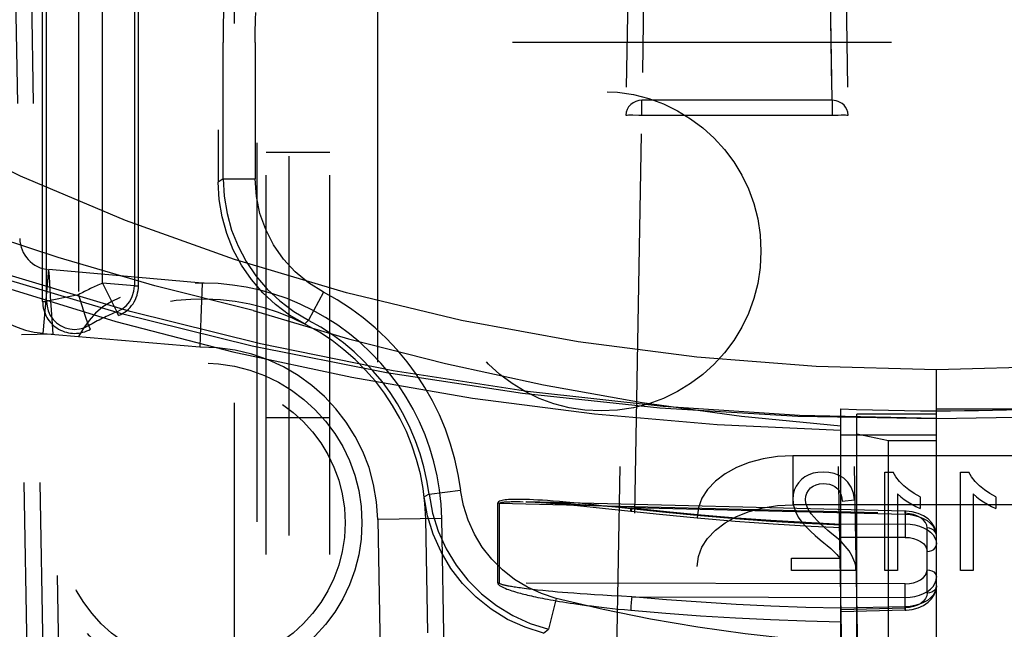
# Model space of a CAD drawing. Header units: inches. Extents: x 0 to 85, y 0 to 55.
# Tile 66 of 115: x 59.9 to 61.1, y 19.8 to 20.6. Entities that reach past the tile are written whole.
import ezdxf

# ---------------------------------------------------------------- set-up
doc = ezdxf.new("R2010")
doc.units = ezdxf.units.IN
doc.header["$LTSCALE"] = 4.675
doc.header["$MEASUREMENT"] = 0
doc.linetypes.add('HIDDEN', pattern=[0.2, 0.1, -0.1])
doc.layers.get('0').update_dxf_attribs({"linetype": 'CONTINUOUS'})
for name, color, linetype in [('_142005', 7, 'CONTINUOUS'), ('_15875', 7, 'CONTINUOUS'), ('_99949', 7, 'CONTINUOUS'), ('DEFAULT_2', 8, 'HIDDEN')]:
    doc.layers.add(name, color=color, linetype=linetype)

msp = doc.modelspace()

# ---------------------------------------------------------------- linework, layer by layer
at = {"color": 6, "linetype": 'Continuous'}
for p, q in [((61.0654, 20.081), (61.0654, 20.1413)), ((60.8942, 20.084), (61.0654, 20.0811))]:
    msp.add_line(p, q, dxfattribs=at)
at = {"color": 7, "linetype": 'Continuous'}
msp.add_line((61.0654, 18.6574), (61.0654, 20.081), dxfattribs=at)
at = {"color": 6, "linetype": 'Continuous'}
for points in [[(61.0654, 20.1413), (60.9169, 20.1452), (60.7697, 20.1566), (60.6236, 20.1756), (60.4794, 20.2021), (60.3379, 20.2359), (60.1997, 20.277), (60.0654, 20.3251), (59.9356, 20.3799), (59.811, 20.4414), (59.6919, 20.5091), (59.5794, 20.5826), (59.4731, 20.6621)], [(59.4463, 20.4416), (59.5929, 20.3738), (59.7438, 20.3127), (59.8994, 20.2584), (60.0588, 20.2111), (60.2215, 20.1709), (60.387, 20.138), (60.5547, 20.1125), (60.7241, 20.0945), (60.8942, 20.084)]]:
    msp.add_lwpolyline(points, dxfattribs=at)
at = {"color": 7, "linetype": 'Continuous'}
msp.add_lwpolyline([(61.0654, 20.081), (60.8965, 20.0847), (60.7281, 20.0958), (60.5608, 20.1143), (60.3952, 20.1401), (60.2318, 20.173), (60.0711, 20.2131), (59.9136, 20.2602), (59.76, 20.3141), (59.6106, 20.3746)], dxfattribs=at)
at = {"layer": '_142005', "color": 8, "linetype": 'HIDDEN'}
for p, q in [((59.963, 20.2255), (59.963, 21.7047)), ((59.9678, 20.2255), (59.9678, 21.6485)), ((60.0072, 21.6403), (60.0072, 20.2337)), ((60.0763, 21.6293), (60.0763, 20.2447)), ((60.0811, 20.2447), (60.0811, 21.6293)), ((60.0369, 20.2479), (60.0369, 21.626)), ((60.1796, 21.3718), (60.1796, 20.3726)), ((60.1992, 21.0356), (60.1993, 19.3143)), ((60.7107, 20.9752), (60.702, 20.4733)), ((60.9367, 20.4733), (60.9279, 20.9752)), ((60.691, 20.957), (60.658, 19.0642)), ((60.6771, 19.0298), (60.7107, 20.957)), ((60.9279, 20.957), (60.9624, 18.9796)), ((60.9476, 20.957), (60.9818, 18.9994)), ((59.9237, 20.937), (59.9563, 19.0647)), ((59.9433, 20.937), (59.9703, 19.3913)), ((60.2673, 19.0019), (60.2668, 20.8182)), ((60.228, 19.0186), (60.2274, 20.779)), ((61.945, 20.5445), (60.1858, 20.5445)), ((60.1858, 20.3764), (60.1858, 20.5445)), ((60.2251, 20.5445), (60.2251, 20.3764)), ((60.9367, 20.4733), (60.702, 20.4733)), ((60.702, 20.4551), (60.702, 20.4733)), ((60.9367, 20.4733), (60.9367, 20.4551)), ((60.702, 20.4551), (60.9367, 20.4551)), ((60.1858, 20.3764), (60.1796, 20.3726)), ((60.1858, 20.3764), (60.2251, 20.3764)), ((59.9638, 20.1861), (59.9707, 20.2646)), ((60.1599, 20.248), (59.9707, 20.2646)), ((60.0763, 20.2447), (60.0369, 20.2479)), ((60.0369, 20.2479), (60.0547, 20.2127)), ((60.0763, 20.2447), (60.0811, 20.2447)), ((60.1599, 20.248), (60.1581, 20.205)), ((59.9729, 20.2316), (59.9723, 20.2409)), ((60.0091, 20.2278), (60.0072, 20.2337)), ((60.3093, 20.237), (60.291, 20.2022)), ((59.963, 20.2255), (59.9678, 20.2255)), ((59.9684, 20.2256), (59.9678, 20.2255)), ((60.0565, 20.2082), (60.0547, 20.2127)), ((60.0221, 20.1914), (60.0197, 20.1956)), ((60.1581, 20.205), (60.1572, 20.1816)), ((60.2862, 20.1977), (60.291, 20.2022)), ((59.9762, 20.185), (59.9368, 20.1844)), ((59.9638, 20.1861), (60.1567, 20.1693)), ((59.9895, 19.4203), (59.9762, 20.185)), ((60.1572, 20.1816), (60.1567, 20.1693)), ((61.0018, 20.015), (61.0118, 20.015)), ((61.0018, 19.8937), (61.0018, 20.015)), ((61.0951, 20.015), (61.1051, 20.015)), ((61.0951, 19.8937), (61.0951, 20.015)), ((60.4395, 19.9878), (60.4336, 19.9845)), ((60.4395, 19.9878), (60.4785, 19.9927)), ((61.0173, 19.9882), (61.0173, 19.8937)), ((61.1107, 19.9882), (61.1107, 19.8937)), ((60.9489, 19.9792), (60.9644, 19.9808)), ((61.0453, 19.9847), (61.0453, 19.9703)), ((61.1387, 19.9847), (61.1387, 19.9703)), ((60.4551, 19.9579), (60.3764, 19.9565)), ((60.3764, 19.9565), (60.391, 19.1184)), ((60.4379, 19.8169), (60.4354, 19.9576)), ((60.4551, 19.9579), (60.4696, 19.1284)), ((60.8866, 19.9092), (60.946, 19.9092)), ((60.8866, 19.8937), (60.8866, 19.9092)), ((60.966, 19.8937), (60.8866, 19.8937)), ((61.0173, 19.8937), (61.0018, 19.8937)), ((61.1107, 19.8937), (61.0951, 19.8937)), ((60.5964, 19.8595), (60.5868, 19.8214)), ((60.5807, 19.8165), (60.5868, 19.8214))]:
    msp.add_line(p, q, dxfattribs=at)
for points in [[(60.1867, 20.6185), (60.1865, 20.6134), (60.1863, 20.6069), (60.1861, 20.5989), (60.186, 20.5897), (60.1859, 20.5794), (60.1858, 20.5683), (60.1858, 20.5567), (60.1858, 20.5445)], [(60.2251, 20.5445), (60.2251, 20.5505), (60.2252, 20.5564), (60.2253, 20.5619), (60.2254, 20.5671), (60.2255, 20.5718), (60.2257, 20.5758), (60.2258, 20.579), (60.226, 20.5815)], [(60.702, 20.4733), (60.6982, 20.473), (60.6945, 20.4719), (60.6911, 20.4703), (60.6882, 20.468), (60.6857, 20.4653), (60.6839, 20.4621), (60.6827, 20.4587), (60.6823, 20.4551)], [(60.9564, 20.4551), (60.9559, 20.4587), (60.9549, 20.4619), (60.9533, 20.4648), (60.9513, 20.4673), (60.949, 20.4693), (60.9465, 20.4708), (60.944, 20.472), (60.9415, 20.4728), (60.939, 20.4732), (60.9367, 20.4733)], [(60.6823, 20.4551), (60.6827, 20.4552), (60.6838, 20.4552), (60.6856, 20.4553), (60.688, 20.4553), (60.691, 20.4553)], [(60.691, 20.4553), (60.6981, 20.4552), (60.702, 20.4551)], [(60.9367, 20.4551), (60.9442, 20.4552), (60.9476, 20.4553), (60.9506, 20.4553), (60.9531, 20.4553), (60.9549, 20.4552), (60.956, 20.4552), (60.9564, 20.4551)], [(60.1858, 20.3764), (60.1869, 20.355), (60.1904, 20.3339), (60.1961, 20.3133), (60.2041, 20.2935), (60.2141, 20.2746), (60.2261, 20.2569), (60.24, 20.2407), (60.2556, 20.226), (60.2726, 20.2131), (60.291, 20.2022)], [(60.3093, 20.237), (60.2909, 20.2484), (60.2745, 20.2619), (60.26, 20.2776), (60.2478, 20.295), (60.2381, 20.3139), (60.2309, 20.334), (60.2267, 20.3547), (60.2251, 20.3764)], [(60.2862, 20.1977), (60.2675, 20.2087), (60.2503, 20.2215), (60.2346, 20.2361), (60.2205, 20.2524), (60.2083, 20.2702), (60.1981, 20.2892), (60.1901, 20.3091), (60.1843, 20.3299), (60.1808, 20.351), (60.1796, 20.3726)], [(59.9723, 20.2409), (59.9713, 20.2555), (59.9709, 20.2605), (59.9707, 20.2635), (59.9707, 20.2646)], [(60.0547, 20.2127), (60.0608, 20.2159), (60.0661, 20.2202), (60.0704, 20.2254), (60.0736, 20.2314), (60.0756, 20.2379), (60.0763, 20.2447)], [(60.0072, 20.2337), (60.001, 20.2324), (59.9684, 20.2256)], [(59.9762, 20.185), (59.9753, 20.1974), (59.9745, 20.2095), (59.9729, 20.2316)], [(60.0586, 20.2301), (60.0474, 20.2251), (60.0373, 20.2187), (60.0283, 20.211), (60.0204, 20.2021), (60.0134, 20.1926), (60.0074, 20.1823)], [(59.9678, 20.2255), (59.9684, 20.2195), (59.9699, 20.2137), (59.9725, 20.2082), (59.9759, 20.2033), (59.9802, 20.199), (59.9851, 20.1956), (59.9906, 20.1931), (59.9964, 20.1915), (60.0024, 20.191), (60.0084, 20.1915), (60.0142, 20.193), (60.0197, 20.1956)], [(60.019, 20.1976), (60.016, 20.2068), (60.0091, 20.2278)], [(60.0197, 20.1956), (60.0195, 20.1961), (60.019, 20.1976)], [(60.9255, 20.015), (60.9191, 20.0147), (60.9132, 20.0136), (60.9078, 20.0117), (60.9029, 20.0091), (60.8987, 20.0058), (60.8951, 20.002), (60.8921, 19.9976), (60.89, 19.9927), (60.8887, 19.9873), (60.8882, 19.9815)], [(60.9644, 19.9808), (60.963, 19.9892), (60.9603, 19.9965), (60.9562, 20.0026), (60.9512, 20.0075), (60.9455, 20.011), (60.9391, 20.0133), (60.9325, 20.0147), (60.9255, 20.015)], [(61.0453, 19.9847), (61.0379, 19.9888), (61.0312, 19.9933), (61.0251, 19.9982), (61.0198, 20.0035), (61.0154, 20.0091), (61.0118, 20.015)], [(61.1387, 19.9847), (61.1312, 19.9888), (61.1245, 19.9933), (61.1184, 19.9982), (61.1131, 20.0035), (61.1087, 20.0091), (61.1051, 20.015)], [(60.9038, 19.9814), (60.9042, 19.9856), (60.9054, 19.9893), (60.9074, 19.9926), (60.9101, 19.9955), (60.9133, 19.9979), (60.917, 19.9996), (60.9212, 20.0007), (60.9259, 20.001)], [(60.9259, 20.001), (60.9298, 20.0008), (60.9334, 20.0001), (60.9368, 19.999), (60.9398, 19.9973), (60.9426, 19.9952), (60.9448, 19.9927), (60.9466, 19.9898), (60.9479, 19.9865), (60.9486, 19.983), (60.9489, 19.9792)], [(60.4395, 19.9878), (60.4438, 19.9646), (60.4509, 19.9421), (60.4606, 19.9205), (60.4728, 19.9004), (60.4874, 19.8818), (60.5041, 19.8651), (60.5226, 19.8505), (60.5428, 19.8382), (60.5643, 19.8285), (60.5868, 19.8214)], [(60.5964, 19.8595), (60.5782, 19.8653), (60.5611, 19.8731), (60.545, 19.8829), (60.5302, 19.8945), (60.5169, 19.9079), (60.5052, 19.9227), (60.4955, 19.9388), (60.4877, 19.956), (60.4821, 19.9739), (60.4785, 19.9927)], [(61.0173, 19.9882), (61.0212, 19.9847), (61.0254, 19.9814), (61.03, 19.9784), (61.0348, 19.9755), (61.0399, 19.9728), (61.0453, 19.9703)], [(61.1107, 19.9882), (61.1145, 19.9847), (61.1187, 19.9814), (61.1233, 19.9784), (61.1282, 19.9755), (61.1333, 19.9728), (61.1387, 19.9703)], [(60.5807, 19.8165), (60.5579, 19.8238), (60.5365, 19.8336), (60.5163, 19.846), (60.4977, 19.8608), (60.481, 19.8777), (60.4665, 19.8964), (60.4543, 19.9168), (60.4447, 19.9385), (60.4378, 19.961), (60.4336, 19.9845)], [(60.8882, 19.9815), (60.8891, 19.9738), (60.8913, 19.9665), (60.8949, 19.9597), (60.8994, 19.9533), (60.9045, 19.9475), (60.9101, 19.9421), (60.9159, 19.9368), (60.9219, 19.9318)], [(60.9364, 19.9391), (60.9315, 19.9432), (60.9268, 19.9474), (60.9223, 19.9514), (60.9182, 19.9555), (60.9143, 19.9595), (60.9109, 19.9636), (60.9079, 19.9679), (60.9057, 19.9723), (60.9043, 19.9768), (60.9038, 19.9814)], [(60.9644, 19.9045), (60.9613, 19.9115), (60.9575, 19.918), (60.9528, 19.9239), (60.9476, 19.9294), (60.9422, 19.9344), (60.9364, 19.9391)], [(60.9219, 19.9318), (60.9263, 19.9281), (60.9306, 19.9245), (60.9349, 19.921), (60.9389, 19.9173), (60.9426, 19.9134), (60.946, 19.9092)], [(60.966, 19.8937), (60.966, 19.8955), (60.9659, 19.8973), (60.9657, 19.8992), (60.9653, 19.901), (60.9649, 19.9027), (60.9644, 19.9045)]]:
    msp.add_lwpolyline(points, dxfattribs=at)
for centre, radius in [((60.652, 20.2874), 0.1969), ((60.1599, 19.9527), 0.1969), ((60.1599, 19.9527), 0.1762)]:
    msp.add_circle(centre, radius, dxfattribs=at)
for centre, radius, start, end in [((59.9741, 20.3038), 0.0394, 181, 265), ((59.9741, 20.3038), 0.1181, 181, 265), ((60.1599, 19.9527), 0.3198, 112.6073, 118.5162), ((60.0418, 20.2447), 0.0394, 292.0243, 360), ((60.1599, 19.9527), 0.2953, 1, 110.0537), ((60.1599, 19.9527), 0.3212, 7.1399, 62.2695), ((60.0024, 20.2255), 0.0394, 180, 300), ((60.1599, 19.9527), 0.2756, 1, 123.5893), ((60.1599, 19.9527), 0.2804, 112.0243, 120), ((60.1599, 19.9527), 0.2818, 7.1399, 62.2695), ((60.1599, 19.9527), 0.2165, 1, 90.8394), ((61.0654, 21.7244), 1.9229, 255.8827, 284.1173)]:
    msp.add_arc(centre, radius, start, end, dxfattribs=at)
at = {"layer": '_15875', "color": 7, "linetype": 'Continuous'}
msp.add_line((61.0654, 18.6574), (61.0654, 20.1413), dxfattribs=at)
at = {"layer": '_15875', "color": 8, "linetype": 'HIDDEN'}
for p, q in [((61.0654, 20.0863), (60.967, 20.0863)), ((60.967, 18.7627), (60.967, 20.0863)), ((61.1835, 20.0926), (61.0654, 20.0926)), ((60.967, 20.0623), (61.0063, 20.0542)), ((61.0063, 20.0542), (61.0654, 20.0542)), ((61.0063, 18.7543), (61.0063, 20.0542))]:
    msp.add_line(p, q, dxfattribs=at)
at = {"layer": '_15875', "color": 7, "linetype": 'Continuous'}
for points in [[(62.6577, 20.6621), (62.5514, 20.5826), (62.4388, 20.5091), (62.3198, 20.4414), (62.1951, 20.3799), (62.0654, 20.3251), (61.9311, 20.277), (61.7928, 20.2359), (61.6513, 20.2021), (61.5072, 20.1756), (61.361, 20.1566), (61.2139, 20.1452), (61.0654, 20.1413)], [(61.0654, 20.0811), (61.2366, 20.084), (61.4067, 20.0945), (61.5761, 20.1125), (61.7438, 20.138), (61.9092, 20.1709), (62.072, 20.2111), (62.2314, 20.2584), (62.3869, 20.3127), (62.5379, 20.3738), (62.6845, 20.4416)]]:
    msp.add_lwpolyline(points, dxfattribs=at)
at = {"layer": '_15875', "color": 8, "linetype": 'HIDDEN'}
msp.add_lwpolyline([(61.0654, 20.0907), (61.0826, 20.0908), (61.0999, 20.0909), (61.1171, 20.0912), (61.1344, 20.0915), (61.1516, 20.092), (61.1688, 20.0926)], dxfattribs=at)
at = {"layer": '_99949', "color": 8, "linetype": 'HIDDEN'}
for p, q in [((60.2386, 18.9784), (60.2386, 31.5642)), ((60.3174, 18.9784), (60.3174, 31.5642)), ((60.3764, 19.2156), (60.3764, 30.588)), ((60.2386, 20.4092), (60.3174, 20.4092)), ((60.3174, 20.0819), (60.2386, 20.0819)), ((61.2426, 20.0352), (60.8882, 20.0352)), ((60.8882, 20.0352), (60.8882, 19.9748)), ((61.2426, 19.9748), (60.8882, 19.9748)), ((60.7701, 19.2663), (60.7701, 19.9592))]:
    msp.add_line(p, q, dxfattribs=at)
for points in [[(60.8882, 20.0352), (60.8694, 20.0342), (60.8516, 20.0314), (60.8345, 20.0268), (60.8187, 20.0206), (60.8047, 20.0129), (60.7927, 20.0039), (60.7831, 19.9938), (60.7759, 19.9828), (60.7717, 19.9713), (60.7701, 19.9592)], [(60.7701, 19.8989), (60.7717, 19.911), (60.7759, 19.9225), (60.7831, 19.9334), (60.7927, 19.9436), (60.8047, 19.9526), (60.8188, 19.9603), (60.8345, 19.9665), (60.8516, 19.9711), (60.8694, 19.9739), (60.8882, 19.9748)]]:
    msp.add_lwpolyline(points, dxfattribs=at)
at = {"layer": 'DEFAULT_2', "color": 8, "linetype": 'HIDDEN'}
for p, q in [((60.9473, 20.0931), (60.9669, 20.0924)), ((60.9473, 18.7517), (60.9473, 20.0931)), ((61.0654, 20.0606), (60.9473, 20.0606)), ((60.5242, 19.8786), (60.5242, 19.9767)), ((60.5258, 19.9766), (61.0267, 19.9643)), ((60.5262, 19.9766), (60.5262, 19.8784)), ((60.5378, 19.9786), (60.5392, 19.9786)), ((60.5392, 19.9786), (60.5407, 19.9787)), ((60.5407, 19.9787), (60.5422, 19.9787)), ((60.5422, 19.9787), (60.5438, 19.9787)), ((60.5438, 19.9787), (60.5454, 19.9787)), ((60.5454, 19.9787), (60.5472, 19.9787)), ((60.5472, 19.9787), (60.549, 19.9787)), ((60.549, 19.9787), (60.5521, 19.9787)), ((60.5521, 19.9787), (60.5556, 19.9786)), ((61.0268, 19.967), (60.5556, 19.9786)), ((60.5626, 19.9784), (60.5676, 19.9783)), ((60.5683, 19.981), (60.5634, 19.9812)), ((60.5676, 19.9783), (60.5732, 19.9781)), ((60.5736, 19.9807), (60.5683, 19.981)), ((60.5732, 19.9781), (60.5796, 19.9778)), ((60.5794, 19.9804), (60.5736, 19.9807)), ((60.5858, 19.9799), (60.5794, 19.9804)), ((60.5796, 19.9778), (60.5869, 19.9775)), ((60.5927, 19.9794), (60.5858, 19.9799)), ((60.5869, 19.9775), (60.595, 19.9771)), ((60.6004, 19.9788), (60.5927, 19.9794)), ((60.595, 19.9771), (60.6042, 19.9766)), ((60.6088, 19.978), (60.6004, 19.9788)), ((60.6042, 19.9766), (60.6144, 19.976)), ((60.6182, 19.9772), (60.6088, 19.978)), ((60.6144, 19.976), (60.6259, 19.9753)), ((60.6284, 19.9762), (60.6182, 19.9772)), ((60.6259, 19.9753), (60.6389, 19.9745)), ((60.6397, 19.975), (60.6284, 19.9762)), ((60.6521, 19.9737), (60.6397, 19.975)), ((60.6389, 19.9745), (60.6537, 19.9735)), ((60.6656, 19.9723), (60.6521, 19.9737)), ((60.6537, 19.9735), (60.6706, 19.9724)), ((60.6884, 19.9697), (60.6656, 19.9723)), ((60.6706, 19.9724), (60.6897, 19.9711)), ((61.0267, 19.9628), (60.6897, 19.9711)), ((61.0268, 19.967), (61.0267, 19.9628)), ((61.0267, 19.9643), (61.0268, 19.967)), ((61.0267, 19.9628), (61.0267, 19.9513)), ((60.9473, 19.9511), (61.0267, 19.9513)), ((61.0538, 19.8658), (61.0538, 19.9462)), ((61.0267, 19.9346), (60.9473, 19.9345)), ((61.0267, 19.8773), (60.5262, 19.8784)), ((60.5414, 19.8739), (60.54, 19.8742)), ((60.543, 19.8736), (60.5414, 19.8739)), ((60.5446, 19.8734), (60.543, 19.8736)), ((60.5463, 19.8731), (60.5446, 19.8734)), ((60.5481, 19.8728), (60.5463, 19.8731)), ((60.5501, 19.8726), (60.5481, 19.8728)), ((60.5522, 19.8723), (60.5501, 19.8726)), ((60.5545, 19.8719), (60.5522, 19.8723)), ((60.5569, 19.8716), (60.5545, 19.8719)), ((60.5597, 19.8713), (60.5569, 19.8716)), ((60.5626, 19.8709), (60.5597, 19.8713)), ((60.5676, 19.8703), (60.5626, 19.8709)), ((60.5732, 19.8697), (60.5676, 19.8703)), ((60.5797, 19.869), (60.5732, 19.8697)), ((60.5869, 19.8683), (60.5797, 19.869)), ((60.5923, 19.8678), (60.5869, 19.8683)), ((60.598, 19.8673), (60.5923, 19.8678)), ((60.6042, 19.8668), (60.598, 19.8673)), ((60.6109, 19.8662), (60.6042, 19.8668)), ((60.6182, 19.8657), (60.6109, 19.8662)), ((60.626, 19.8651), (60.6182, 19.8657)), ((60.6345, 19.8645), (60.626, 19.8651)), ((60.6437, 19.8639), (60.6345, 19.8645)), ((60.6538, 19.8633), (60.6437, 19.8639)), ((60.6647, 19.8627), (60.6538, 19.8633)), ((60.6767, 19.8621), (60.6647, 19.8627)), ((60.6897, 19.8614), (60.6767, 19.8621)), ((60.6897, 19.8614), (61.0267, 19.8607)), ((61.0267, 19.8492), (61.0267, 19.8607)), ((61.0267, 19.8492), (60.9473, 19.8472)), ((60.9473, 19.8458), (61.0267, 19.8477)), ((61.0268, 19.845), (60.9473, 19.843)), ((61.0268, 19.845), (61.0267, 19.8492)), ((61.0267, 19.8477), (61.0268, 19.845))]:
    msp.add_line(p, q, dxfattribs=at)
for points in [[(60.2225, 20.2143), (60.1012, 20.2448), (59.9821, 20.2795), (59.8651, 20.3183), (59.7505, 20.3611), (59.6387, 20.4078), (59.5296, 20.4584)], [(59.5086, 20.4078), (59.6391, 20.3478), (59.7736, 20.2932), (59.9118, 20.2442), (60.0532, 20.2009), (60.1975, 20.1634), (60.3442, 20.1319), (60.493, 20.1064), (60.6434, 20.0869), (60.7949, 20.0737), (60.9473, 20.0666)], [(60.2225, 20.2143), (60.3402, 20.1795), (60.4597, 20.149), (60.5805, 20.1227), (60.7023, 20.1009)], [(60.7023, 20.1009), (60.8247, 20.0841), (60.9473, 20.0721)], [(60.9669, 20.0924), (60.9866, 20.0918), (61.0063, 20.0913), (61.026, 20.091), (61.0457, 20.0908), (61.0654, 20.0907)], [(60.5522, 19.9815), (60.5501, 19.9815), (60.548, 19.9815), (60.5459, 19.9815), (60.5439, 19.9815), (60.5418, 19.9814), (60.5397, 19.9813), (60.5376, 19.9812), (60.5355, 19.981), (60.5335, 19.9808), (60.5315, 19.9805), (60.5297, 19.9801), (60.528, 19.9797), (60.5265, 19.9792), (60.5253, 19.9785), (60.5245, 19.9777), (60.5242, 19.9767)], [(60.5258, 19.9766), (60.5255, 19.9766), (60.5252, 19.9766), (60.5248, 19.9766), (60.5245, 19.9767), (60.5242, 19.9767)], [(60.5262, 19.9766), (60.5264, 19.9769), (60.5268, 19.9772), (60.5273, 19.9774), (60.5279, 19.9776), (60.5286, 19.9778), (60.5293, 19.9779), (60.5301, 19.978), (60.5309, 19.9781), (60.5317, 19.9782), (60.5325, 19.9783), (60.5333, 19.9783), (60.534, 19.9784), (60.5348, 19.9784), (60.5356, 19.9785), (60.5363, 19.9785), (60.537, 19.9786), (60.5378, 19.9786)], [(60.5634, 19.9812), (60.561, 19.9813), (60.5588, 19.9814), (60.5565, 19.9815), (60.5544, 19.9815), (60.5522, 19.9815)], [(60.559, 19.9785), (60.5706, 19.9781), (60.5841, 19.9773), (60.6005, 19.976), (60.6226, 19.974), (60.6535, 19.9708), (60.6886, 19.9669)], [(60.9473, 19.9497), (60.904, 19.9518), (60.8608, 19.9543), (60.8176, 19.9574), (60.7744, 19.961), (60.7314, 19.9651), (60.6884, 19.9697)], [(60.6886, 19.9669), (60.6885, 19.967), (60.6884, 19.9675), (60.6884, 19.9684), (60.6884, 19.9697)], [(60.6897, 19.9711), (60.6894, 19.9695), (60.6891, 19.9683), (60.6889, 19.9674), (60.6887, 19.967), (60.6886, 19.9669)], [(60.6886, 19.9669), (60.7238, 19.9632), (60.7704, 19.9586), (60.8172, 19.9547), (60.8641, 19.9514), (60.9109, 19.9486), (60.9473, 19.9469)], [(60.6897, 19.9711), (60.7325, 19.9665), (60.7753, 19.9625), (60.8182, 19.9589), (60.8612, 19.9558), (60.9042, 19.9532), (60.9473, 19.9511)], [(61.0538, 19.9462), (61.0533, 19.9496), (61.0518, 19.9528), (61.0493, 19.9559), (61.046, 19.9587), (61.0418, 19.9609), (61.0371, 19.9627), (61.0321, 19.9638), (61.0267, 19.9643)], [(61.0654, 19.9371), (61.0649, 19.9411), (61.0635, 19.9449), (61.0612, 19.9486), (61.058, 19.9519), (61.0541, 19.955), (61.0495, 19.9576), (61.0443, 19.9597), (61.0387, 19.9613), (61.0328, 19.9624), (61.0267, 19.9628)], [(61.0654, 19.9372), (61.0646, 19.9429), (61.0626, 19.9482), (61.0594, 19.953), (61.0551, 19.9574), (61.0494, 19.9612), (61.0427, 19.9642), (61.0353, 19.9661), (61.0279, 19.967), (61.0268, 19.967)], [(61.0267, 19.9513), (61.0328, 19.951), (61.0387, 19.9501), (61.0443, 19.9486), (61.0495, 19.9465), (61.0541, 19.944), (61.058, 19.941), (61.0612, 19.9377), (61.0635, 19.9341), (61.0649, 19.9303), (61.0654, 19.9263)], [(61.0267, 19.9513), (61.0267, 19.9494), (61.0268, 19.9473), (61.0268, 19.9451), (61.0268, 19.9429), (61.0268, 19.9406), (61.0268, 19.9384), (61.0267, 19.9364), (61.0267, 19.9346)], [(61.0654, 19.9372), (61.065, 19.9394), (61.0639, 19.9415), (61.0621, 19.9434), (61.0597, 19.9449), (61.0569, 19.9458), (61.0538, 19.9462)], [(61.0267, 19.9346), (61.032, 19.9343), (61.037, 19.9334), (61.0417, 19.9318), (61.0458, 19.9297), (61.0492, 19.927), (61.0517, 19.924), (61.0532, 19.9208), (61.0538, 19.9173)], [(61.0538, 19.9173), (61.0567, 19.9176), (61.0595, 19.9185), (61.0619, 19.9199), (61.0638, 19.9218), (61.065, 19.9239), (61.0654, 19.9263)], [(61.0267, 19.8773), (61.032, 19.8777), (61.037, 19.8786), (61.0417, 19.8802), (61.0458, 19.8823), (61.0492, 19.885), (61.0517, 19.888), (61.0532, 19.8912), (61.0538, 19.8947)], [(61.0538, 19.8947), (61.0567, 19.8944), (61.0595, 19.8935), (61.0619, 19.8921), (61.0638, 19.8902), (61.065, 19.888), (61.0654, 19.8857)], [(60.5242, 19.8786), (60.5245, 19.8785), (60.5248, 19.8785), (60.5252, 19.8785), (60.5255, 19.8784), (60.5258, 19.8784), (60.5262, 19.8784)], [(60.5242, 19.8786), (60.5245, 19.8775), (60.5253, 19.8765), (60.5265, 19.8755), (60.528, 19.8745), (60.5296, 19.8736), (60.5315, 19.8727), (60.5334, 19.8719), (60.5355, 19.871), (60.5376, 19.8703), (60.5397, 19.8695), (60.5418, 19.8688), (60.5439, 19.8682), (60.546, 19.8675), (60.5481, 19.8669), (60.5501, 19.8663), (60.5523, 19.8658), (60.5544, 19.8652), (60.5566, 19.8646), (60.5588, 19.8641), (60.5611, 19.8635), (60.5634, 19.863), (60.5658, 19.8624), (60.5684, 19.8619), (60.571, 19.8613), (60.5737, 19.8607), (60.5765, 19.8602), (60.5795, 19.8596), (60.5825, 19.859), (60.5858, 19.8583), (60.5892, 19.8577), (60.5927, 19.8571), (60.5965, 19.8564), (60.6004, 19.8558), (60.6045, 19.8551), (60.6089, 19.8544), (60.6134, 19.8537), (60.6182, 19.853), (60.6232, 19.8523), (60.6284, 19.8516), (60.6339, 19.8508), (60.6397, 19.8501), (60.6457, 19.8493), (60.6521, 19.8486), (60.6587, 19.8478), (60.6656, 19.8471), (60.6729, 19.8463), (60.6805, 19.8456), (60.6884, 19.8449)], [(60.54, 19.8742), (60.5385, 19.8744), (60.5378, 19.8746), (60.537, 19.8747), (60.5363, 19.8749), (60.5356, 19.875), (60.5348, 19.8752), (60.534, 19.8753), (60.5333, 19.8755), (60.5325, 19.8757), (60.5317, 19.8759), (60.5309, 19.8761), (60.5301, 19.8763), (60.5293, 19.8766), (60.5286, 19.8768), (60.5279, 19.8771), (60.5273, 19.8774), (60.5268, 19.8777), (60.5264, 19.878), (60.5262, 19.8784)], [(61.0267, 19.8607), (61.0328, 19.861), (61.0387, 19.8619), (61.0443, 19.8634), (61.0495, 19.8655), (61.0541, 19.868), (61.058, 19.871), (61.0612, 19.8743), (61.0635, 19.8779), (61.0649, 19.8817), (61.0654, 19.8857)], [(61.0267, 19.8607), (61.0267, 19.8626), (61.0268, 19.8647), (61.0268, 19.8669), (61.0268, 19.8691), (61.0268, 19.8714), (61.0268, 19.8736), (61.0267, 19.8756), (61.0267, 19.8773)], [(61.0654, 19.8749), (61.0649, 19.8709), (61.0635, 19.8671), (61.0612, 19.8634), (61.058, 19.8601), (61.0541, 19.857), (61.0495, 19.8544), (61.0443, 19.8523), (61.0387, 19.8506), (61.0328, 19.8496), (61.0267, 19.8492)], [(61.0538, 19.8658), (61.0533, 19.8624), (61.0518, 19.8592), (61.0493, 19.8561), (61.046, 19.8533), (61.0418, 19.8511), (61.0371, 19.8493), (61.0321, 19.8482), (61.0267, 19.8477)], [(61.0268, 19.845), (61.0279, 19.845), (61.0353, 19.8459), (61.0427, 19.8478), (61.0494, 19.8508), (61.0551, 19.8546), (61.0594, 19.859), (61.0626, 19.8638), (61.0646, 19.8691), (61.0654, 19.8748)], [(61.0654, 19.8748), (61.065, 19.8726), (61.0639, 19.8705), (61.0621, 19.8686), (61.0597, 19.8671), (61.0569, 19.8662), (61.0538, 19.8658)], [(60.6897, 19.8614), (60.6894, 19.8596), (60.6891, 19.8575), (60.6889, 19.8553), (60.6887, 19.8531), (60.6885, 19.8508), (60.6884, 19.8486), (60.6884, 19.8466), (60.6884, 19.8449)], [(60.9473, 19.8472), (60.9042, 19.8484), (60.8612, 19.85), (60.8182, 19.8521), (60.7753, 19.8547), (60.7325, 19.8578), (60.6897, 19.8614)], [(60.6884, 19.8449), (60.7314, 19.8413), (60.7744, 19.8381), (60.8176, 19.8355), (60.8608, 19.8334), (60.904, 19.8317), (60.9473, 19.8306)]]:
    msp.add_lwpolyline(points, dxfattribs=at)
msp.add_ellipse((61.0654, 21.7796), major_axis=(2.2046, 0.0299), ratio=0.765986, start_param=-2.388204, end_param=-1.973472, dxfattribs=at)

doc.saveas('drawing.dxf')
